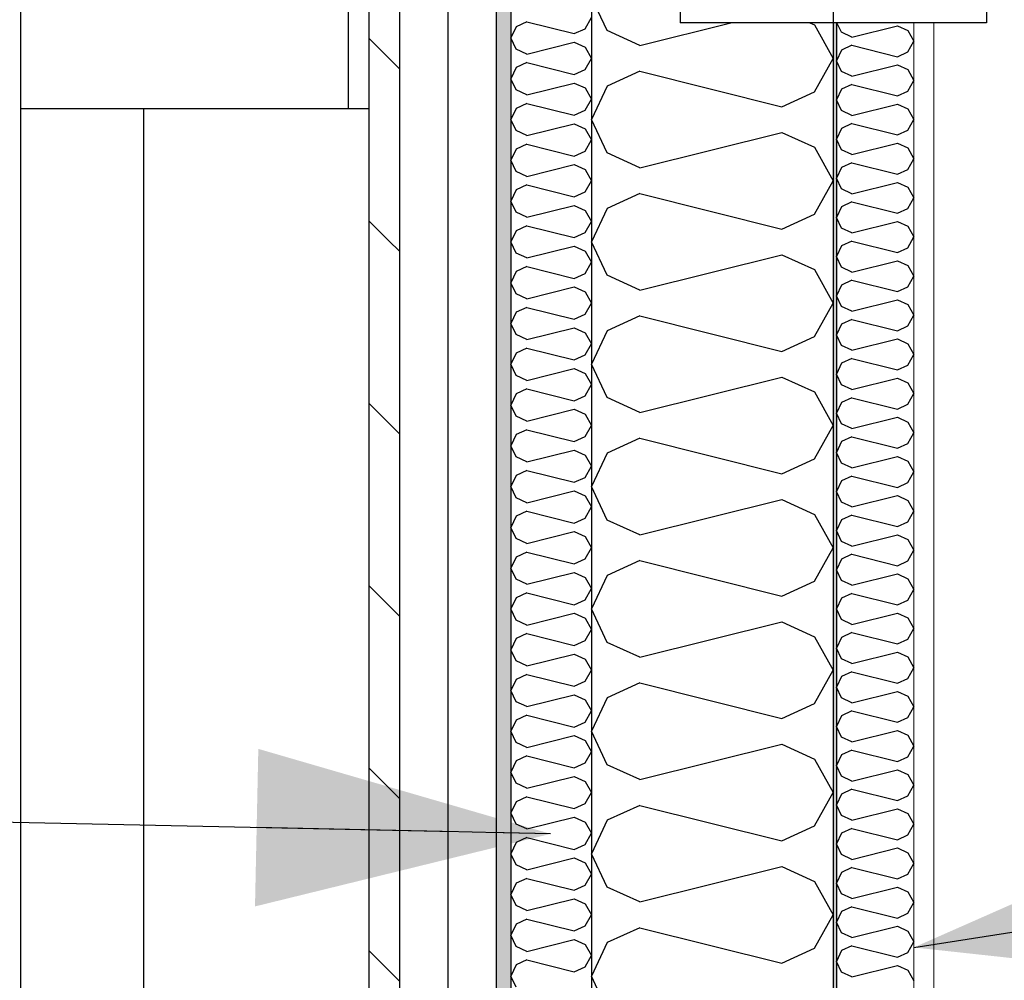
# Model space of a CAD drawing. Header units: millimetres. Extents: x -8544 to 51179, y -2070 to 23603.
# Tile 32 of 174: x -2888 to -2277, y 8875 to 9471. Entities that reach past the tile are written whole.
import ezdxf
from ezdxf.enums import TextEntityAlignment as Align

# ---------------------------------------------------------------- set-up
doc = ezdxf.new("R2010")
doc.units = ezdxf.units.MM
doc.header["$LTSCALE"] = 0.5
doc.header["$MEASUREMENT"] = 0
for name, pattern in [('Akselinje', [1500, 1000, -200, 100, -200]), ('PLINE', [0]), ('Wipeout_Contour', [2000, 0, -2000])]:
    doc.linetypes.add(name, pattern=pattern)
for name, color, linetype in [('223- Bjelker', 7, 'Continuous'), ('223- Bjelker (Skravur)', 7, 'Continuous'), ('232- Ikke-bærende yttervegger', 7, 'Continuous'), ('232- Ikke-bærende yttervegger (Skravur)', 7, 'Continuous'), ('232- Ikke-bærende yttervegger (Skravur)(Nye konstruksjoner)', 7, 'Continuous'), ('232- Ikke-bærende yttervegger(Nye konstruksjoner)', 7, 'Continuous'), ('235- Utvendig kledning og overflate (Skravur)(Nye konstruksjoner)', 7, 'Continuous'), ('235- Utvendig kledning og overflate(Nye konstruksjoner)', 7, 'Continuous'), ('282- Utvendige trapper(Nye konstruksjoner)', 7, 'Continuous'), ('82-- Modullinjer', 7, 'Continuous'), ('832- Tekst bygning(Nye konstruksjoner)', 7, 'Continuous')]:
    doc.layers.add(name, color=color, linetype=linetype)
doc.layers.add('236- Innvendig kledning og overflate(Nye konstruksjoner)', color=7, linetype='Continuous', lineweight=0)
doc.styles.add('GENERATED_STYLE_1', font='arial.ttf')
doc.dimstyles.new('GENERATED_STYLE__2', dxfattribs={"dimtxt": 0.18, "dimasz": 182.4, "dimexe": 0.18, "dimexo": 0.0625, "dimgap": 0, "dimtad": 0, "dimtih": 1, "dimtoh": 1, "dimdec": 4, "dimzin": 0, "dimdsep": 46, "dimcen": 0.09, "dimadec": 0, "dimazin": 0, "dimtfac": 1, "dimtdec": 4, "dimtmove": 0, "dimatfit": 3, "dimldrblk": 'ARROWHEAD_5', "dimfxl": 1, "dimtolj": 1, "dimtzin": 0, "dimarcsym": 0})

# ---------------------------------------------------------------- blocks, each defined once
blk = doc.blocks.new('*X13')
at = {"layer": '232- Ikke-bærende yttervegger (Skravur)', "linetype": 'PLINE'}
for p, q in [((-2523.27, 9464.15), (-2533.07, 9484.87)), ((-2502.95, 9454.9), (-2446.57, 9469)), ((-2397.59, 9469), (-2394.64, 9467.65)), ((-2394.64, 9467.65), (-2383.07, 9446.93)), ((-2502.95, 9454.9), (-2523.27, 9464.15)), ((-2394.64, 9426.21), (-2383.07, 9446.93)), ((-2502.95, 9438.96), (-2523.27, 9429.71)), ((-2502.95, 9438.96), (-2414.96, 9416.96)), ((-2523.27, 9429.71), (-2533.07, 9408.99)), ((-2414.96, 9416.96), (-2394.64, 9426.21)), ((-2523.27, 9388.27), (-2533.07, 9408.99)), ((-2502.95, 9379.02), (-2414.96, 9401.02)), ((-2414.96, 9401.02), (-2394.64, 9391.78)), ((-2502.95, 9379.02), (-2523.27, 9388.27)), ((-2394.64, 9391.78), (-2383.07, 9371.05)), ((-2394.64, 9350.33), (-2383.07, 9371.05)), ((-2502.95, 9363.08), (-2523.27, 9353.84)), ((-2502.95, 9363.08), (-2414.96, 9341.09)), ((-2523.27, 9353.84), (-2533.07, 9333.11)), ((-2414.96, 9341.09), (-2394.64, 9350.33)), ((-2523.27, 9312.39), (-2533.07, 9333.11)), ((-2502.95, 9303.15), (-2414.96, 9325.14)), ((-2414.96, 9325.14), (-2394.64, 9315.9)), ((-2394.64, 9315.9), (-2383.07, 9295.17)), ((-2502.95, 9303.15), (-2523.27, 9312.39)), ((-2394.64, 9274.45), (-2383.07, 9295.17)), ((-2502.95, 9287.2), (-2523.27, 9277.96)), ((-2502.95, 9287.2), (-2414.96, 9265.21)), ((-2523.27, 9277.96), (-2533.07, 9257.24)), ((-2414.96, 9265.21), (-2394.64, 9274.45)), ((-2523.27, 9236.51), (-2533.07, 9257.24)), ((-2502.95, 9227.27), (-2414.96, 9249.26)), ((-2414.96, 9249.26), (-2394.64, 9240.02)), ((-2502.95, 9227.27), (-2523.27, 9236.51)), ((-2394.64, 9240.02), (-2383.07, 9219.3)), ((-2394.64, 9198.57), (-2383.07, 9219.3)), ((-2502.95, 9211.32), (-2523.27, 9202.08)), ((-2502.95, 9211.32), (-2414.96, 9189.33)), ((-2523.27, 9202.08), (-2533.07, 9181.36)), ((-2414.96, 9189.33), (-2394.64, 9198.57)), ((-2523.27, 9160.63), (-2533.07, 9181.36)), ((-2502.95, 9151.39), (-2414.96, 9173.39)), ((-2414.96, 9173.39), (-2394.64, 9164.14)), ((-2394.64, 9164.14), (-2383.07, 9143.42)), ((-2502.95, 9151.39), (-2523.27, 9160.63)), ((-2394.64, 9122.69), (-2383.07, 9143.42)), ((-2502.95, 9135.45), (-2523.27, 9126.2)), ((-2502.95, 9135.45), (-2414.96, 9113.45)), ((-2523.27, 9126.2), (-2533.07, 9105.48)), ((-2414.96, 9113.45), (-2394.64, 9122.69)), ((-2523.27, 9084.76), (-2533.07, 9105.48)), ((-2502.95, 9075.51), (-2414.96, 9097.51)), ((-2414.96, 9097.51), (-2394.64, 9088.26)), ((-2394.64, 9088.26), (-2383.07, 9067.54)), ((-2502.95, 9075.51), (-2523.27, 9084.76)), ((-2394.64, 9046.82), (-2383.07, 9067.54)), ((-2502.95, 9059.57), (-2523.27, 9050.32)), ((-2502.95, 9059.57), (-2414.96, 9037.57)), ((-2523.27, 9050.32), (-2533.07, 9029.6)), ((-2414.96, 9037.57), (-2394.64, 9046.82)), ((-2523.27, 9008.88), (-2533.07, 9029.6)), ((-2502.95, 8999.63), (-2414.96, 9021.63)), ((-2414.96, 9021.63), (-2394.64, 9012.38)), ((-2502.95, 8999.63), (-2523.27, 9008.88)), ((-2394.64, 9012.38), (-2383.07, 8991.66)), ((-2394.64, 8970.94), (-2383.07, 8991.66)), ((-2502.95, 8983.69), (-2523.27, 8974.44)), ((-2502.95, 8983.69), (-2414.96, 8961.69)), ((-2523.27, 8974.44), (-2533.07, 8953.72)), ((-2414.96, 8961.69), (-2394.64, 8970.94)), ((-2523.27, 8933), (-2533.07, 8953.72)), ((-2502.95, 8923.75), (-2414.96, 8945.75)), ((-2414.96, 8945.75), (-2394.64, 8936.5)), ((-2394.64, 8936.5), (-2383.07, 8915.78)), ((-2502.95, 8923.75), (-2523.27, 8933)), ((-2394.64, 8895.06), (-2383.07, 8915.78)), ((-2502.95, 8907.81), (-2523.27, 8898.56)), ((-2502.95, 8907.81), (-2414.96, 8885.81)), ((-2523.27, 8898.56), (-2533.07, 8877.84)), ((-2414.96, 8885.81), (-2394.64, 8895.06)), ((-2523.27, 8857.12), (-2533.07, 8877.84))]:
    blk.add_line(p, q, dxfattribs=at)
blk = doc.blocks.new('*X42')
at = {"layer": '235- Utvendig kledning og overflate (Skravur)(Nye konstruksjoner)', "linetype": 'PLINE'}
for p, q in [((-2573.03, 9469.57), (-2579.8, 9466.49)), ((-2573.03, 9469.57), (-2543.7, 9462.24)), ((-2536.93, 9465.32), (-2533.07, 9472.23)), ((-2579.8, 9466.49), (-2583.07, 9459.58)), ((-2543.7, 9462.24), (-2536.93, 9465.32)), ((-2579.8, 9452.67), (-2583.07, 9459.58)), ((-2573.03, 9449.59), (-2543.7, 9456.92)), ((-2543.7, 9456.92), (-2536.93, 9453.84)), ((-2573.03, 9449.59), (-2579.8, 9452.67)), ((-2536.93, 9453.84), (-2533.07, 9446.93)), ((-2573.03, 9444.28), (-2579.8, 9441.19)), ((-2573.03, 9444.28), (-2543.7, 9436.94)), ((-2536.93, 9440.03), (-2533.07, 9446.93)), ((-2579.8, 9441.19), (-2583.07, 9434.29)), ((-2543.7, 9436.94), (-2536.93, 9440.03)), ((-2579.8, 9427.38), (-2583.07, 9434.29)), ((-2573.03, 9424.3), (-2543.7, 9431.63)), ((-2543.7, 9431.63), (-2536.93, 9428.55)), ((-2573.03, 9424.3), (-2579.8, 9427.38)), ((-2536.93, 9428.55), (-2533.07, 9421.64)), ((-2573.03, 9418.98), (-2579.8, 9415.9)), ((-2573.03, 9418.98), (-2543.7, 9411.65)), ((-2536.93, 9414.73), (-2533.07, 9421.64)), ((-2579.8, 9415.9), (-2583.07, 9408.99)), ((-2543.7, 9411.65), (-2536.93, 9414.73)), ((-2579.8, 9402.09), (-2583.07, 9408.99)), ((-2573.03, 9399), (-2543.7, 9406.34)), ((-2543.7, 9406.34), (-2536.93, 9403.25)), ((-2573.03, 9399), (-2579.8, 9402.09)), ((-2536.93, 9403.25), (-2533.07, 9396.35)), ((-2573.03, 9393.69), (-2579.8, 9390.61)), ((-2573.03, 9393.69), (-2543.7, 9386.36)), ((-2536.93, 9389.44), (-2533.07, 9396.35)), ((-2579.8, 9390.61), (-2583.07, 9383.7)), ((-2543.7, 9386.36), (-2536.93, 9389.44)), ((-2579.8, 9376.79), (-2583.07, 9383.7)), ((-2573.03, 9373.71), (-2579.8, 9376.79)), ((-2573.03, 9373.71), (-2543.7, 9381.04)), ((-2543.7, 9381.04), (-2536.93, 9377.96)), ((-2536.93, 9377.96), (-2533.07, 9371.05)), ((-2536.93, 9364.15), (-2533.07, 9371.05)), ((-2579.8, 9365.31), (-2583.07, 9358.41)), ((-2573.03, 9368.4), (-2579.8, 9365.31)), ((-2573.03, 9368.4), (-2543.7, 9361.06)), ((-2543.7, 9361.06), (-2536.93, 9364.15)), ((-2579.8, 9351.5), (-2583.07, 9358.41)), ((-2573.03, 9348.42), (-2579.8, 9351.5)), ((-2573.03, 9348.42), (-2543.7, 9355.75)), ((-2543.7, 9355.75), (-2536.93, 9352.67)), ((-2536.93, 9352.67), (-2533.07, 9345.76)), ((-2536.93, 9338.85), (-2533.07, 9345.76)), ((-2579.8, 9340.02), (-2583.07, 9333.11)), ((-2573.03, 9343.1), (-2579.8, 9340.02)), ((-2573.03, 9343.1), (-2543.7, 9335.77)), ((-2543.7, 9335.77), (-2536.93, 9338.85)), ((-2579.8, 9326.21), (-2583.07, 9333.11)), ((-2573.03, 9323.12), (-2579.8, 9326.21)), ((-2573.03, 9323.12), (-2543.7, 9330.46)), ((-2543.7, 9330.46), (-2536.93, 9327.37)), ((-2536.93, 9327.37), (-2533.07, 9320.47)), ((-2536.93, 9313.56), (-2533.07, 9320.47)), ((-2579.8, 9314.73), (-2583.07, 9307.82)), ((-2573.03, 9317.81), (-2579.8, 9314.73)), ((-2573.03, 9317.81), (-2543.7, 9310.48)), ((-2543.7, 9310.48), (-2536.93, 9313.56)), ((-2579.8, 9300.91), (-2583.07, 9307.82)), ((-2573.03, 9297.83), (-2543.7, 9305.16)), ((-2543.7, 9305.16), (-2536.93, 9302.08)), ((-2536.93, 9302.08), (-2533.07, 9295.17)), ((-2573.03, 9297.83), (-2579.8, 9300.91)), ((-2573.03, 9292.52), (-2579.8, 9289.44)), ((-2573.03, 9292.52), (-2543.7, 9285.19)), ((-2536.93, 9288.27), (-2533.07, 9295.17)), ((-2579.8, 9289.44), (-2583.07, 9282.53)), ((-2543.7, 9285.19), (-2536.93, 9288.27)), ((-2579.8, 9275.62), (-2583.07, 9282.53)), ((-2573.03, 9272.54), (-2543.7, 9279.87)), ((-2543.7, 9279.87), (-2536.93, 9276.79)), ((-2573.03, 9272.54), (-2579.8, 9275.62)), ((-2536.93, 9276.79), (-2533.07, 9269.88)), ((-2573.03, 9267.22), (-2579.8, 9264.14)), ((-2573.03, 9267.22), (-2543.7, 9259.89)), ((-2536.93, 9262.97), (-2533.07, 9269.88)), ((-2579.8, 9264.14), (-2583.07, 9257.24)), ((-2543.7, 9259.89), (-2536.93, 9262.97)), ((-2579.8, 9250.33), (-2583.07, 9257.24)), ((-2573.03, 9247.25), (-2543.7, 9254.58)), ((-2543.7, 9254.58), (-2536.93, 9251.5)), ((-2573.03, 9247.25), (-2579.8, 9250.33)), ((-2536.93, 9251.5), (-2533.07, 9244.59)), ((-2573.03, 9241.93), (-2579.8, 9238.85)), ((-2573.03, 9241.93), (-2543.7, 9234.6)), ((-2536.93, 9237.68), (-2533.07, 9244.59)), ((-2579.8, 9238.85), (-2583.07, 9231.94)), ((-2543.7, 9234.6), (-2536.93, 9237.68)), ((-2579.8, 9225.03), (-2583.07, 9231.94)), ((-2573.03, 9221.95), (-2543.7, 9229.29)), ((-2543.7, 9229.29), (-2536.93, 9226.2)), ((-2573.03, 9221.95), (-2579.8, 9225.03)), ((-2536.93, 9226.2), (-2533.07, 9219.3)), ((-2573.03, 9216.64), (-2579.8, 9213.56)), ((-2573.03, 9216.64), (-2543.7, 9209.31)), ((-2536.93, 9212.39), (-2533.07, 9219.3)), ((-2579.8, 9213.56), (-2583.07, 9206.65)), ((-2543.7, 9209.31), (-2536.93, 9212.39)), ((-2579.8, 9199.74), (-2583.07, 9206.65)), ((-2573.03, 9196.66), (-2579.8, 9199.74)), ((-2573.03, 9196.66), (-2543.7, 9203.99)), ((-2543.7, 9203.99), (-2536.93, 9200.91)), ((-2536.93, 9200.91), (-2533.07, 9194)), ((-2536.93, 9187.1), (-2533.07, 9194)), ((-2579.8, 9188.26), (-2583.07, 9181.36)), ((-2573.03, 9191.35), (-2579.8, 9188.26)), ((-2573.03, 9191.35), (-2543.7, 9184.01)), ((-2543.7, 9184.01), (-2536.93, 9187.1)), ((-2579.8, 9174.45), (-2583.07, 9181.36)), ((-2573.03, 9171.37), (-2579.8, 9174.45)), ((-2573.03, 9171.37), (-2543.7, 9178.7)), ((-2543.7, 9178.7), (-2536.93, 9175.62)), ((-2536.93, 9175.62), (-2533.07, 9168.71)), ((-2536.93, 9161.8), (-2533.07, 9168.71)), ((-2579.8, 9162.97), (-2583.07, 9156.06)), ((-2573.03, 9166.05), (-2579.8, 9162.97)), ((-2573.03, 9166.05), (-2543.7, 9158.72)), ((-2543.7, 9158.72), (-2536.93, 9161.8)), ((-2579.8, 9149.16), (-2583.07, 9156.06)), ((-2573.03, 9146.07), (-2579.8, 9149.16)), ((-2573.03, 9146.07), (-2543.7, 9153.41)), ((-2543.7, 9153.41), (-2536.93, 9150.32)), ((-2536.93, 9150.32), (-2533.07, 9143.42)), ((-2536.93, 9136.51), (-2533.07, 9143.42)), ((-2579.8, 9137.68), (-2583.07, 9130.77)), ((-2573.03, 9140.76), (-2579.8, 9137.68)), ((-2573.03, 9140.76), (-2543.7, 9133.43)), ((-2579.8, 9123.86), (-2583.07, 9130.77)), ((-2543.7, 9133.43), (-2536.93, 9136.51)), ((-2573.03, 9120.78), (-2543.7, 9128.11)), ((-2543.7, 9128.11), (-2536.93, 9125.03)), ((-2536.93, 9125.03), (-2533.07, 9118.12)), ((-2573.03, 9120.78), (-2579.8, 9123.86)), ((-2573.03, 9115.47), (-2579.8, 9112.38)), ((-2573.03, 9115.47), (-2543.7, 9108.13)), ((-2536.93, 9111.22), (-2533.07, 9118.12)), ((-2579.8, 9112.38), (-2583.07, 9105.48)), ((-2543.7, 9108.13), (-2536.93, 9111.22)), ((-2579.8, 9098.57), (-2583.07, 9105.48)), ((-2573.03, 9095.49), (-2543.7, 9102.82)), ((-2543.7, 9102.82), (-2536.93, 9099.74)), ((-2573.03, 9095.49), (-2579.8, 9098.57)), ((-2536.93, 9099.74), (-2533.07, 9092.83)), ((-2573.03, 9090.17), (-2579.8, 9087.09)), ((-2573.03, 9090.17), (-2543.7, 9082.84)), ((-2536.93, 9085.92), (-2533.07, 9092.83)), ((-2579.8, 9087.09), (-2583.07, 9080.18)), ((-2543.7, 9082.84), (-2536.93, 9085.92)), ((-2579.8, 9073.28), (-2583.07, 9080.18)), ((-2573.03, 9070.19), (-2543.7, 9077.53)), ((-2543.7, 9077.53), (-2536.93, 9074.44)), ((-2573.03, 9070.19), (-2579.8, 9073.28)), ((-2536.93, 9074.44), (-2533.07, 9067.54)), ((-2573.03, 9064.88), (-2579.8, 9061.8)), ((-2573.03, 9064.88), (-2543.7, 9057.55)), ((-2536.93, 9060.63), (-2533.07, 9067.54)), ((-2579.8, 9061.8), (-2583.07, 9054.89)), ((-2543.7, 9057.55), (-2536.93, 9060.63)), ((-2579.8, 9047.98), (-2583.07, 9054.89)), ((-2573.03, 9044.9), (-2543.7, 9052.23)), ((-2543.7, 9052.23), (-2536.93, 9049.15)), ((-2573.03, 9044.9), (-2579.8, 9047.98)), ((-2536.93, 9049.15), (-2533.07, 9042.24)), ((-2573.03, 9039.59), (-2579.8, 9036.51)), ((-2573.03, 9039.59), (-2543.7, 9032.26)), ((-2536.93, 9035.34), (-2533.07, 9042.24)), ((-2579.8, 9036.51), (-2583.07, 9029.6)), ((-2543.7, 9032.26), (-2536.93, 9035.34)), ((-2579.8, 9022.69), (-2583.07, 9029.6)), ((-2573.03, 9019.61), (-2543.7, 9026.94)), ((-2543.7, 9026.94), (-2536.93, 9023.86)), ((-2573.03, 9019.61), (-2579.8, 9022.69)), ((-2536.93, 9023.86), (-2533.07, 9016.95)), ((-2536.93, 9010.04), (-2533.07, 9016.95)), ((-2579.8, 9011.21), (-2583.07, 9004.31)), ((-2573.03, 9014.29), (-2579.8, 9011.21)), ((-2573.03, 9014.29), (-2543.7, 9006.96)), ((-2543.7, 9006.96), (-2536.93, 9010.04)), ((-2579.8, 8997.4), (-2583.07, 9004.31)), ((-2573.03, 8994.32), (-2579.8, 8997.4)), ((-2573.03, 8994.32), (-2543.7, 9001.65)), ((-2543.7, 9001.65), (-2536.93, 8998.57)), ((-2536.93, 8998.57), (-2533.07, 8991.66)), ((-2536.93, 8984.75), (-2533.07, 8991.66)), ((-2579.8, 8985.92), (-2583.07, 8979.01)), ((-2573.03, 8989), (-2579.8, 8985.92)), ((-2573.03, 8989), (-2543.7, 8981.67)), ((-2543.7, 8981.67), (-2536.93, 8984.75)), ((-2579.8, 8972.1), (-2583.07, 8979.01)), ((-2573.03, 8969.02), (-2579.8, 8972.1)), ((-2573.03, 8969.02), (-2543.7, 8976.36)), ((-2543.7, 8976.36), (-2536.93, 8973.27)), ((-2536.93, 8973.27), (-2533.07, 8966.37)), ((-2536.93, 8959.46), (-2533.07, 8966.37)), ((-2579.8, 8960.63), (-2583.07, 8953.72)), ((-2573.03, 8963.71), (-2579.8, 8960.63)), ((-2573.03, 8963.71), (-2543.7, 8956.38)), ((-2579.8, 8946.81), (-2583.07, 8953.72)), ((-2543.7, 8956.38), (-2536.93, 8959.46)), ((-2573.03, 8943.73), (-2543.7, 8951.06)), ((-2543.7, 8951.06), (-2536.93, 8947.98)), ((-2536.93, 8947.98), (-2533.07, 8941.07)), ((-2573.03, 8943.73), (-2579.8, 8946.81)), ((-2579.8, 8935.33), (-2583.07, 8928.43)), ((-2573.03, 8938.42), (-2579.8, 8935.33)), ((-2573.03, 8938.42), (-2543.7, 8931.08)), ((-2536.93, 8934.17), (-2533.07, 8941.07)), ((-2543.7, 8931.08), (-2536.93, 8934.17)), ((-2579.8, 8921.52), (-2583.07, 8928.43)), ((-2573.03, 8918.44), (-2543.7, 8925.77)), ((-2543.7, 8925.77), (-2536.93, 8922.69)), ((-2573.03, 8918.44), (-2579.8, 8921.52)), ((-2536.93, 8922.69), (-2533.07, 8915.78)), ((-2573.03, 8913.12), (-2579.8, 8910.04)), ((-2573.03, 8913.12), (-2543.7, 8905.79)), ((-2536.93, 8908.87), (-2533.07, 8915.78)), ((-2579.8, 8910.04), (-2583.07, 8903.13)), ((-2543.7, 8905.79), (-2536.93, 8908.87)), ((-2579.8, 8896.23), (-2583.07, 8903.13)), ((-2573.03, 8893.14), (-2543.7, 8900.48)), ((-2543.7, 8900.48), (-2536.93, 8897.39)), ((-2573.03, 8893.14), (-2579.8, 8896.23)), ((-2536.93, 8897.39), (-2533.07, 8890.49)), ((-2573.03, 8887.83), (-2579.8, 8884.75)), ((-2573.03, 8887.83), (-2543.7, 8880.5)), ((-2536.93, 8883.58), (-2533.07, 8890.49)), ((-2579.8, 8884.75), (-2583.07, 8877.84)), ((-2543.7, 8880.5), (-2536.93, 8883.58)), ((-2579.8, 8870.93), (-2583.07, 8877.84))]:
    blk.add_line(p, q, dxfattribs=at)
blk = doc.blocks.new('*X84')
at = {"layer": '232- Ikke-bærende yttervegger (Skravur)(Nye konstruksjoner)', "linetype": 'PLINE'}
for p, q in [((-2377.93, 9463.07), (-2380.74, 9469)), ((-2371.43, 9460.11), (-2343.28, 9467.15)), ((-2343.28, 9467.15), (-2336.77, 9464.19)), ((-2371.43, 9460.11), (-2377.93, 9463.07)), ((-2336.77, 9464.19), (-2333.07, 9457.56)), ((-2371.43, 9455), (-2377.93, 9452.05)), ((-2371.43, 9455), (-2343.28, 9447.97)), ((-2336.77, 9450.92), (-2333.07, 9457.56)), ((-2377.93, 9452.05), (-2381.07, 9445.41)), ((-2343.28, 9447.97), (-2336.77, 9450.92)), ((-2377.93, 9438.78), (-2381.07, 9445.41)), ((-2371.43, 9435.83), (-2343.28, 9442.86)), ((-2343.28, 9442.86), (-2336.77, 9439.91)), ((-2371.43, 9435.83), (-2377.93, 9438.78)), ((-2336.77, 9439.91), (-2333.07, 9433.27)), ((-2371.43, 9430.72), (-2377.93, 9427.76)), ((-2371.43, 9430.72), (-2343.28, 9423.68)), ((-2336.77, 9426.64), (-2333.07, 9433.27)), ((-2377.93, 9427.76), (-2381.07, 9421.13)), ((-2343.28, 9423.68), (-2336.77, 9426.64)), ((-2377.93, 9414.5), (-2381.07, 9421.13)), ((-2371.43, 9411.54), (-2343.28, 9418.58)), ((-2343.28, 9418.58), (-2336.77, 9415.62)), ((-2371.43, 9411.54), (-2377.93, 9414.5)), ((-2336.77, 9415.62), (-2333.07, 9408.99)), ((-2371.43, 9406.44), (-2377.93, 9403.48)), ((-2371.43, 9406.44), (-2343.28, 9399.4)), ((-2336.77, 9402.36), (-2333.07, 9408.99)), ((-2377.93, 9403.48), (-2381.07, 9396.85)), ((-2343.28, 9399.4), (-2336.77, 9402.36)), ((-2377.93, 9390.22), (-2381.07, 9396.85)), ((-2371.43, 9387.26), (-2343.28, 9394.3)), ((-2343.28, 9394.3), (-2336.77, 9391.34)), ((-2371.43, 9387.26), (-2377.93, 9390.22)), ((-2336.77, 9391.34), (-2333.07, 9384.71)), ((-2371.43, 9382.16), (-2377.93, 9379.2)), ((-2371.43, 9382.16), (-2343.28, 9375.12)), ((-2336.77, 9378.08), (-2333.07, 9384.71)), ((-2377.93, 9379.2), (-2381.07, 9372.57)), ((-2343.28, 9375.12), (-2336.77, 9378.08)), ((-2377.93, 9365.94), (-2381.07, 9372.57)), ((-2371.43, 9362.98), (-2343.28, 9370.02)), ((-2343.28, 9370.02), (-2336.77, 9367.06)), ((-2371.43, 9362.98), (-2377.93, 9365.94)), ((-2336.77, 9367.06), (-2333.07, 9360.43)), ((-2371.43, 9357.88), (-2377.93, 9354.92)), ((-2371.43, 9357.88), (-2343.28, 9350.84)), ((-2336.77, 9353.8), (-2333.07, 9360.43)), ((-2377.93, 9354.92), (-2381.07, 9348.29)), ((-2343.28, 9350.84), (-2336.77, 9353.8)), ((-2377.93, 9341.66), (-2381.07, 9348.29)), ((-2371.43, 9338.7), (-2343.28, 9345.74)), ((-2343.28, 9345.74), (-2336.77, 9342.78)), ((-2371.43, 9338.7), (-2377.93, 9341.66)), ((-2336.77, 9342.78), (-2333.07, 9336.15)), ((-2371.43, 9333.6), (-2377.93, 9330.64)), ((-2371.43, 9333.6), (-2343.28, 9326.56)), ((-2336.77, 9329.52), (-2333.07, 9336.15)), ((-2377.93, 9330.64), (-2381.07, 9324.01)), ((-2343.28, 9326.56), (-2336.77, 9329.52)), ((-2377.93, 9317.38), (-2381.07, 9324.01)), ((-2371.43, 9314.42), (-2343.28, 9321.46)), ((-2343.28, 9321.46), (-2336.77, 9318.5)), ((-2371.43, 9314.42), (-2377.93, 9317.38)), ((-2336.77, 9318.5), (-2333.07, 9311.87)), ((-2371.43, 9309.32), (-2377.93, 9306.36)), ((-2371.43, 9309.32), (-2343.28, 9302.28)), ((-2336.77, 9305.24), (-2333.07, 9311.87)), ((-2377.93, 9306.36), (-2381.07, 9299.73)), ((-2343.28, 9302.28), (-2336.77, 9305.24)), ((-2377.93, 9293.1), (-2381.07, 9299.73)), ((-2371.43, 9290.14), (-2343.28, 9297.18)), ((-2343.28, 9297.18), (-2336.77, 9294.22)), ((-2371.43, 9290.14), (-2377.93, 9293.1)), ((-2336.77, 9294.22), (-2333.07, 9287.59)), ((-2371.43, 9285.04), (-2377.93, 9282.08)), ((-2371.43, 9285.04), (-2343.28, 9278)), ((-2336.77, 9280.96), (-2333.07, 9287.59)), ((-2377.93, 9282.08), (-2381.07, 9275.45)), ((-2343.28, 9278), (-2336.77, 9280.96)), ((-2377.93, 9268.82), (-2381.07, 9275.45)), ((-2371.43, 9265.86), (-2343.28, 9272.9)), ((-2343.28, 9272.9), (-2336.77, 9269.94)), ((-2371.43, 9265.86), (-2377.93, 9268.82)), ((-2336.77, 9269.94), (-2333.07, 9263.31)), ((-2371.43, 9260.75), (-2377.93, 9257.8)), ((-2371.43, 9260.75), (-2343.28, 9253.72)), ((-2336.77, 9256.67), (-2333.07, 9263.31)), ((-2377.93, 9257.8), (-2381.07, 9251.16)), ((-2343.28, 9253.72), (-2336.77, 9256.67)), ((-2377.93, 9244.53), (-2381.07, 9251.16)), ((-2371.43, 9241.57), (-2343.28, 9248.61)), ((-2343.28, 9248.61), (-2336.77, 9245.66)), ((-2371.43, 9241.57), (-2377.93, 9244.53)), ((-2336.77, 9245.66), (-2333.07, 9239.02)), ((-2371.43, 9236.47), (-2377.93, 9233.51)), ((-2371.43, 9236.47), (-2343.28, 9229.43)), ((-2336.77, 9232.39), (-2333.07, 9239.02)), ((-2377.93, 9233.51), (-2381.07, 9226.88)), ((-2343.28, 9229.43), (-2336.77, 9232.39)), ((-2377.93, 9220.25), (-2381.07, 9226.88)), ((-2371.43, 9217.29), (-2343.28, 9224.33)), ((-2343.28, 9224.33), (-2336.77, 9221.37)), ((-2371.43, 9217.29), (-2377.93, 9220.25)), ((-2336.77, 9221.37), (-2333.07, 9214.74)), ((-2371.43, 9212.19), (-2377.93, 9209.23)), ((-2371.43, 9212.19), (-2343.28, 9205.15)), ((-2336.77, 9208.11), (-2333.07, 9214.74)), ((-2377.93, 9209.23), (-2381.07, 9202.6)), ((-2343.28, 9205.15), (-2336.77, 9208.11)), ((-2377.93, 9195.97), (-2381.07, 9202.6)), ((-2371.43, 9193.01), (-2343.28, 9200.05)), ((-2343.28, 9200.05), (-2336.77, 9197.09)), ((-2371.43, 9193.01), (-2377.93, 9195.97)), ((-2336.77, 9197.09), (-2333.07, 9190.46)), ((-2371.43, 9187.91), (-2377.93, 9184.95)), ((-2371.43, 9187.91), (-2343.28, 9180.87)), ((-2336.77, 9183.83), (-2333.07, 9190.46)), ((-2377.93, 9184.95), (-2381.07, 9178.32)), ((-2343.28, 9180.87), (-2336.77, 9183.83)), ((-2377.93, 9171.69), (-2381.07, 9178.32)), ((-2371.43, 9168.73), (-2343.28, 9175.77)), ((-2343.28, 9175.77), (-2336.77, 9172.81)), ((-2371.43, 9168.73), (-2377.93, 9171.69)), ((-2336.77, 9172.81), (-2333.07, 9166.18)), ((-2371.43, 9163.63), (-2377.93, 9160.67)), ((-2371.43, 9163.63), (-2343.28, 9156.59)), ((-2336.77, 9159.55), (-2333.07, 9166.18)), ((-2377.93, 9160.67), (-2381.07, 9154.04)), ((-2343.28, 9156.59), (-2336.77, 9159.55)), ((-2377.93, 9147.41), (-2381.07, 9154.04)), ((-2371.43, 9144.45), (-2343.28, 9151.49)), ((-2343.28, 9151.49), (-2336.77, 9148.53)), ((-2371.43, 9144.45), (-2377.93, 9147.41)), ((-2336.77, 9148.53), (-2333.07, 9141.9)), ((-2371.43, 9139.35), (-2377.93, 9136.39)), ((-2371.43, 9139.35), (-2343.28, 9132.31)), ((-2336.77, 9135.27), (-2333.07, 9141.9)), ((-2377.93, 9136.39), (-2381.07, 9129.76)), ((-2343.28, 9132.31), (-2336.77, 9135.27)), ((-2377.93, 9123.13), (-2381.07, 9129.76)), ((-2371.43, 9120.17), (-2343.28, 9127.21)), ((-2343.28, 9127.21), (-2336.77, 9124.25)), ((-2371.43, 9120.17), (-2377.93, 9123.13)), ((-2336.77, 9124.25), (-2333.07, 9117.62)), ((-2371.43, 9115.07), (-2377.93, 9112.11)), ((-2371.43, 9115.07), (-2343.28, 9108.03)), ((-2336.77, 9110.99), (-2333.07, 9117.62)), ((-2377.93, 9112.11), (-2381.07, 9105.48)), ((-2343.28, 9108.03), (-2336.77, 9110.99)), ((-2377.93, 9098.85), (-2381.07, 9105.48)), ((-2371.43, 9095.89), (-2343.28, 9102.93)), ((-2343.28, 9102.93), (-2336.77, 9099.97)), ((-2371.43, 9095.89), (-2377.93, 9098.85)), ((-2336.77, 9099.97), (-2333.07, 9093.34)), ((-2371.43, 9090.79), (-2377.93, 9087.83)), ((-2371.43, 9090.79), (-2343.28, 9083.75)), ((-2336.77, 9086.71), (-2333.07, 9093.34)), ((-2377.93, 9087.83), (-2381.07, 9081.2)), ((-2343.28, 9083.75), (-2336.77, 9086.71)), ((-2377.93, 9074.56), (-2381.07, 9081.2)), ((-2371.43, 9071.61), (-2343.28, 9078.65)), ((-2343.28, 9078.65), (-2336.77, 9075.69)), ((-2371.43, 9071.61), (-2377.93, 9074.56)), ((-2336.77, 9075.69), (-2333.07, 9069.06)), ((-2377.93, 9063.55), (-2381.07, 9056.91)), ((-2371.43, 9066.5), (-2377.93, 9063.55)), ((-2371.43, 9066.5), (-2343.28, 9059.47)), ((-2336.77, 9062.42), (-2333.07, 9069.06)), ((-2343.28, 9059.47), (-2336.77, 9062.42)), ((-2377.93, 9050.28), (-2381.07, 9056.91)), ((-2371.43, 9047.32), (-2343.28, 9054.36)), ((-2343.28, 9054.36), (-2336.77, 9051.4)), ((-2336.77, 9051.4), (-2333.07, 9044.77)), ((-2371.43, 9047.32), (-2377.93, 9050.28)), ((-2377.93, 9039.26), (-2381.07, 9032.63)), ((-2371.43, 9042.22), (-2377.93, 9039.26)), ((-2371.43, 9042.22), (-2343.28, 9035.18)), ((-2336.77, 9038.14), (-2333.07, 9044.77)), ((-2343.28, 9035.18), (-2336.77, 9038.14)), ((-2377.93, 9026), (-2381.07, 9032.63)), ((-2371.43, 9023.04), (-2343.28, 9030.08)), ((-2343.28, 9030.08), (-2336.77, 9027.12)), ((-2336.77, 9027.12), (-2333.07, 9020.49)), ((-2371.43, 9023.04), (-2377.93, 9026)), ((-2377.93, 9014.98), (-2381.07, 9008.35)), ((-2371.43, 9017.94), (-2377.93, 9014.98)), ((-2371.43, 9017.94), (-2343.28, 9010.9)), ((-2336.77, 9013.86), (-2333.07, 9020.49)), ((-2343.28, 9010.9), (-2336.77, 9013.86)), ((-2377.93, 9001.72), (-2381.07, 9008.35)), ((-2371.43, 8998.76), (-2343.28, 9005.8)), ((-2343.28, 9005.8), (-2336.77, 9002.84)), ((-2336.77, 9002.84), (-2333.07, 8996.21)), ((-2371.43, 8998.76), (-2377.93, 9001.72)), ((-2377.93, 8990.7), (-2381.07, 8984.07)), ((-2371.43, 8993.66), (-2377.93, 8990.7)), ((-2371.43, 8993.66), (-2343.28, 8986.62)), ((-2336.77, 8989.58), (-2333.07, 8996.21)), ((-2343.28, 8986.62), (-2336.77, 8989.58)), ((-2377.93, 8977.44), (-2381.07, 8984.07)), ((-2371.43, 8974.48), (-2343.28, 8981.52)), ((-2343.28, 8981.52), (-2336.77, 8978.56)), ((-2336.77, 8978.56), (-2333.07, 8971.93)), ((-2371.43, 8974.48), (-2377.93, 8977.44)), ((-2336.77, 8965.3), (-2333.07, 8971.93)), ((-2377.93, 8966.42), (-2381.07, 8959.79)), ((-2371.43, 8969.38), (-2377.93, 8966.42)), ((-2371.43, 8969.38), (-2343.28, 8962.34)), ((-2377.93, 8953.16), (-2381.07, 8959.79)), ((-2343.28, 8962.34), (-2336.77, 8965.3)), ((-2371.43, 8950.2), (-2343.28, 8957.24)), ((-2343.28, 8957.24), (-2336.77, 8954.28)), ((-2336.77, 8954.28), (-2333.07, 8947.65)), ((-2371.43, 8950.2), (-2377.93, 8953.16)), ((-2336.77, 8941.02), (-2333.07, 8947.65)), ((-2377.93, 8942.14), (-2381.07, 8935.51)), ((-2371.43, 8945.1), (-2377.93, 8942.14)), ((-2371.43, 8945.1), (-2343.28, 8938.06)), ((-2377.93, 8928.88), (-2381.07, 8935.51)), ((-2343.28, 8938.06), (-2336.77, 8941.02)), ((-2371.43, 8925.92), (-2343.28, 8932.96)), ((-2343.28, 8932.96), (-2336.77, 8930)), ((-2336.77, 8930), (-2333.07, 8923.37)), ((-2371.43, 8925.92), (-2377.93, 8928.88)), ((-2336.77, 8916.74), (-2333.07, 8923.37)), ((-2377.93, 8917.86), (-2381.07, 8911.23)), ((-2371.43, 8920.82), (-2377.93, 8917.86)), ((-2371.43, 8920.82), (-2343.28, 8913.78)), ((-2377.93, 8904.6), (-2381.07, 8911.23)), ((-2343.28, 8913.78), (-2336.77, 8916.74)), ((-2371.43, 8901.64), (-2343.28, 8908.68)), ((-2343.28, 8908.68), (-2336.77, 8905.72)), ((-2336.77, 8905.72), (-2333.07, 8899.09)), ((-2371.43, 8901.64), (-2377.93, 8904.6)), ((-2336.77, 8892.46), (-2333.07, 8899.09)), ((-2377.93, 8893.58), (-2381.07, 8886.95)), ((-2371.43, 8896.54), (-2377.93, 8893.58)), ((-2371.43, 8896.54), (-2343.28, 8889.5)), ((-2377.93, 8880.31), (-2381.07, 8886.95)), ((-2343.28, 8889.5), (-2336.77, 8892.46)), ((-2371.43, 8877.36), (-2377.93, 8880.31)), ((-2371.43, 8877.36), (-2343.28, 8884.4)), ((-2343.28, 8884.4), (-2336.77, 8881.44)), ((-2336.77, 8881.44), (-2333.07, 8874.81))]:
    blk.add_line(p, q, dxfattribs=at)
blk = doc.blocks.new('Standard grid marker[2]', base_point=(-2383.07, 12550))
at = {"layer": '82-- Modullinjer', "linetype": 'Akselinje'}
blk.add_line((-2383.07, 12350), (-2383.07, 1550), dxfattribs=at)
at = {"layer": '82-- Modullinjer', "style": 'GENERATED_STYLE_1'}
for tag, p in [('AC_MarkerText_1_0', (-2383.07, 12887.5)), ('AC_MarkerText_1_1', (-2383.07, 1187.5))]:
    blk.add_attdef(tag, text='', height=175, rotation=360, dxfattribs=at).set_placement(p, align=Align.TOP_CENTER)
blk = doc.blocks.new('ARROWHEAD_5')
at = {"linetype": 'Continuous'}
blk.add_hatch(color=256, dxfattribs=at).paths.add_polyline_path([(-1, 0.2679), (0, 0), (-1, -0.2679)])
blk.add_line((0, 0), (-1, 0), dxfattribs=at)

msp = doc.modelspace()

# ---------------------------------------------------------------- hatches: boundary and pattern name
at = {"layer": '223- Bjelker (Skravur)', "linetype": 'Continuous'}
h = msp.add_hatch(dxfattribs=at)
h.set_pattern_fill('Skrålinjer_3', color=256, style=0, pattern_type=2)
h.set_pattern_definition([(45, (0, 0), (-127.2792, 127.2792), [])])
h.paths.add_polyline_path([(-2478.07, 9852.26), (-2478.07, 9469), (-2288.07, 9469), (-2288.07, 9852.26)])
at = {"layer": '232- Ikke-bærende yttervegger (Skravur)(Nye konstruksjoner)', "linetype": 'Continuous'}
msp.add_hatch(color=256, dxfattribs=at).paths.add_polyline_path([(-2383.07, 9469), (-2383.07, 6850), (-2381.07, 6850), (-2381.07, 9469)])
h = msp.add_hatch(dxfattribs=at)
h.set_pattern_fill('Gips', color=256, style=0, pattern_type=2)
h.set_pattern_definition([(270, (0, 0), (86.60254, 0), [0, -50]), (270, (43.3, -25), (86.60254, 0), [0, -50])])
h.paths.add_polyline_path([(-2320.57, 9469), (-2333.07, 9469), (-2333.07, 6850), (-2320.57, 6850)])
at = {"layer": '235- Utvendig kledning og overflate (Skravur)(Nye konstruksjoner)', "linetype": 'Continuous'}
h = msp.add_hatch(dxfattribs=at)
h.set_pattern_fill('Skrålinjer_2', color=256, style=0, pattern_type=2)
h.set_pattern_definition([(315, (0, 0), (56.56854, 56.56854), [80, 0])])
h.paths.add_polyline_path([(-2671.07, 6850), (-2652.07, 6850), (-2652.07, 10055.27), (-2671.07, 10055.27)])
h = msp.add_hatch(dxfattribs=at)
h.set_pattern_fill('Prikker_tett', color=256, style=0, pattern_type=2)
h.set_pattern_definition([(0, (0, 0), (0, 43.30127), [0, -25]), (0, (12.5, 21.65), (0, 43.30127), [0, -25])])
h.paths.add_polyline_path([(-2592.07, 6850), (-2583.07, 6850), (-2583.07, 10055.27), (-2592.07, 10055.27)])

# ---------------------------------------------------------------- linework, layer by layer
at = {"layer": '223- Bjelker', "linetype": 'PLINE'}
for p, q in [((-2288.07, 9689.65), (-2288.07, 9469)), ((-2288.07, 9469), (-2320.57, 9469))]:
    msp.add_line(p, q, dxfattribs=at)
at = {"layer": '223- Bjelker', "linetype": 'PLINE', "flags": 128}
msp.add_lwpolyline([(-2320.57, 9469), (-2333.07, 9469), (-2381.07, 9469), (-2383.07, 9469), (-2478.07, 9469)], dxfattribs=at)
at = {"layer": '232- Ikke-bærende yttervegger', "linetype": 'PLINE'}
for p, q in [((-2533.07, 9853.55), (-2533.07, 6850)), ((-2478.07, 9852.26), (-2478.07, 9469)), ((-2383.07, 9469), (-2383.07, 6850))]:
    msp.add_line(p, q, dxfattribs=at)
at = {"layer": '232- Ikke-bærende yttervegger(Nye konstruksjoner)', "linetype": 'PLINE'}
msp.add_line((-2381.07, 9469), (-2381.07, 6850), dxfattribs=at)
at = {"layer": '235- Utvendig kledning og overflate(Nye konstruksjoner)', "linetype": 'PLINE'}
for p, q in [((-2671.07, 10055.27), (-2671.07, 6850)), ((-2652.07, 10055.27), (-2652.07, 6850))]:
    msp.add_line(p, q, dxfattribs=at)
at = {"layer": '235- Utvendig kledning og overflate(Nye konstruksjoner)', "linetype": 'PLINE', "flags": 128}
msp.add_lwpolyline([(-2583.07, 10055.27), (-2583.07, 7351.88), (-2583.07, 7349.88), (-2583.07, 7319.88), (-2583.07, 6850)], dxfattribs=at)
at = {"layer": '236- Innvendig kledning og overflate(Nye konstruksjoner)', "linetype": 'PLINE'}
for p, q in [((-2333.07, 9469), (-2333.07, 6850)), ((-2320.57, 9469), (-2320.57, 6850))]:
    msp.add_line(p, q, dxfattribs=at)
at = {"layer": '282- Utvendige trapper(Nye konstruksjoner)', "linetype": 'PLINE'}
for p, q in [((-2886.97, 9415.6), (-2886.97, 9517.2)), ((-2683.77, 9415.6), (-2683.77, 9517.2)), ((-2683.77, 9415.6), (-2886.97, 9415.6)), ((-2886.97, 8435.2), (-2886.97, 9415.6)), ((-2810.77, 8435.2), (-2810.77, 9415.6)), ((-2671.07, 9415.6), (-2683.77, 9415.6))]:
    msp.add_line(p, q, dxfattribs=at)

# ---------------------------------------------------------------- block references
at = {"layer": '232- Ikke-bærende yttervegger'}
msp.add_blockref('*X13', (0, 0), dxfattribs=at)
at = {"layer": '232- Ikke-bærende yttervegger(Nye konstruksjoner)'}
msp.add_blockref('*X84', (0, 0), dxfattribs=at)
at = {"layer": '235- Utvendig kledning og overflate(Nye konstruksjoner)'}
msp.add_blockref('*X42', (0, 0), dxfattribs=at)

# ---------------------------------------------------------------- leaders
at = {"layer": '832- Tekst bygning(Nye konstruksjoner)', "linetype": 'PLINE', "annotation_type": 0, "has_hookline": 1, "hookline_direction": 0, "text_width": 1686.7}
msp.add_leader([(-2333.07, 8895.56), (-2039.89, 8940.98)], dimstyle='GENERATED_STYLE__2', dxfattribs=at)

# ---------------------------------------------------------------- next in the draw order: wipeouts: each hides what was drawn before it
at = {"linetype": 'Wipeout_Contour', "ltscale": 35434.348589}
msp.add_wipeout([(-2622.07, 6850), (-2592.07, 6850), (-2592.07, 10055.27), (-2622.07, 10055.27)], dxfattribs=at).dxf.layer = '235- Utvendig kledning og overflate (Skravur)(Nye konstruksjoner)'

# ---------------------------------------------------------------- next in the draw order: linework, layer by layer
at = {"layer": '235- Utvendig kledning og overflate(Nye konstruksjoner)', "linetype": 'PLINE'}
for p, q in [((-2622.07, 10055.27), (-2622.07, 6850)), ((-2592.07, 10055.27), (-2592.07, 6850))]:
    msp.add_line(p, q, dxfattribs=at)

# ---------------------------------------------------------------- next in the draw order: block references
at = {"layer": '82-- Modullinjer', "linetype": 'PLINE'}
msp.add_blockref('Standard grid marker[2]', (-2383.07, 12550), dxfattribs=at)

# ---------------------------------------------------------------- next in the draw order: leaders
at = {"layer": '832- Tekst bygning(Nye konstruksjoner)', "linetype": 'PLINE', "annotation_type": 0, "has_hookline": 1, "hookline_direction": 1, "text_width": 1461.8}
msp.add_leader([(-2558.35, 8966), (-4709.58, 9011.42)], dimstyle='GENERATED_STYLE__2', dxfattribs=at)

doc.saveas('drawing.dxf')
